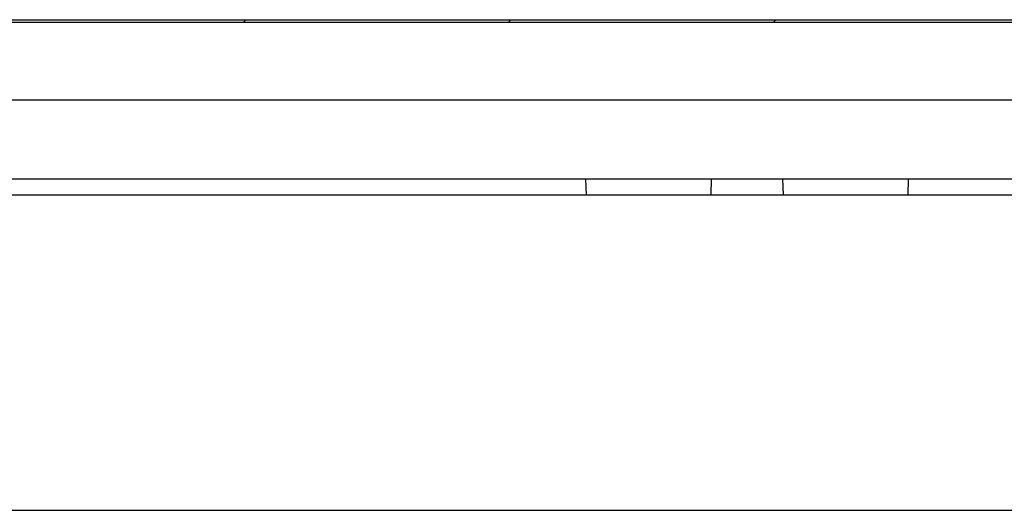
# Model space of a CAD drawing. Header units: millimetres. Extents: x 0 to 3905, y -1166 to 1110.
# Tile 74 of 155: x 1597 to 1659, y 832 to 863. Entities that reach past the tile are written whole.
import ezdxf

# ---------------------------------------------------------------- set-up
doc = ezdxf.new("R2010")
doc.units = ezdxf.units.MM
doc.header["$LTSCALE"] = 65.395
for name, color, linetype in [('DE-11-055623DXF_CONTINUOUS_LINE', 7, 'CONTINUOUS'), ('DE-13-001392DXF_CONTINUOUS_LINE', 7, 'CONTINUOUS'), ('PRT0001_DXF_CONTINUOUS_LINE', 7, 'CONTINUOUS')]:
    doc.layers.add(name, color=color, linetype=linetype)

msp = doc.modelspace()

# ---------------------------------------------------------------- linework, layer by layer
at = {"layer": 'DE-11-055623DXF_CONTINUOUS_LINE'}
msp.add_line((1495.805, 863.457), (1702.225, 863.457), dxfattribs=at)
at = {"layer": 'DE-13-001392DXF_CONTINUOUS_LINE'}
for p, q in [((1495.805, 863.307), (1702.225, 863.307)), ((1702.225, 863.279), (1495.805, 863.279)), ((1610.823, 863.307), (1610.973, 863.457)), ((1627.638, 863.307), (1627.788, 863.457)), ((1644.453, 863.307), (1644.603, 863.457)), ((1699.344, 858.357), (1498.688, 858.357)), ((1694.423, 853.357), (1503.61, 853.357)), ((1632.528, 853.357), (1632.554, 852.357)), ((1640.504, 853.357), (1640.478, 852.357)), ((1645.028, 853.357), (1645.054, 852.357)), ((1653.004, 853.357), (1652.978, 852.357))]:
    msp.add_line(p, q, dxfattribs=at)
at = {"layer": 'PRT0001_DXF_CONTINUOUS_LINE'}
for p, q in [((1449.016, 852.357), (1749.016, 852.357)), ((1449.016, 832.357), (1749.016, 832.357))]:
    msp.add_line(p, q, dxfattribs=at)

doc.saveas('drawing.dxf')
